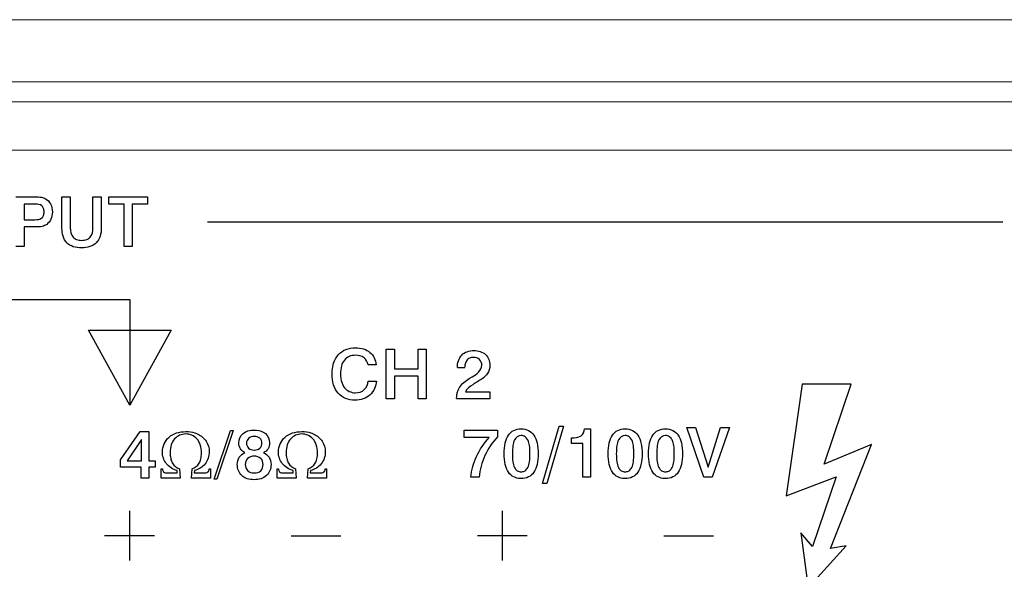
# Model space of a CAD drawing. Header units: inches. Extents: x 0 to 54.8, y -1.5 to 18.4.
# Tile 37 of 43: x 44.7 to 46.3, y 0.8 to 1.7. Entities that reach past the tile are written whole.
import ezdxf

# ---------------------------------------------------------------- set-up
doc = ezdxf.new("R2010")
doc.units = ezdxf.units.IN
doc.header["$MEASUREMENT"] = 0
doc.layers.get('0').update_dxf_attribs({"color": 8})
doc.layers.add('SCREEN', color=5, linetype='Continuous')

msp = doc.modelspace()

# ---------------------------------------------------------------- linework, layer by layer
at = {"lineweight": 5}
for points in [[(36.7988, 1.7), (36.7988, 1.7), (53.8928, 1.7), (53.8928, 1.7)], [(53.8448, 1.6), (53.8448, 1.6), (36.8468, 1.6), (36.8468, 1.6)], [(53.8448, 1.568), (53.8448, 1.568), (36.8468, 1.568), (36.8468, 1.568)], [(36.9238, 1.49), (36.9238, 1.49), (53.7678, 1.49), (53.7678, 1.49)]]:
    msp.add_open_spline(points, degree=3, dxfattribs=at)
at = {"layer": 'SCREEN', "linetype": 'Continuous'}
for p, q in [((44.7373, 1.415), (44.7677, 1.415)), ((44.8116, 1.415), (44.825, 1.415)), ((44.8116, 1.3646), (44.8116, 1.415)), ((44.825, 1.415), (44.825, 1.3654)), ((44.8615, 1.415), (44.8749, 1.415)), ((44.8615, 1.3654), (44.8615, 1.415)), ((44.8749, 1.415), (44.8749, 1.3646)), ((44.8869, 1.415), (44.9494, 1.415)), ((44.8869, 1.4033), (44.8869, 1.415)), ((44.9494, 1.415), (44.9494, 1.4033)), ((44.7686, 1.4035), (44.7505, 1.4035)), ((44.7505, 1.4035), (44.7505, 1.3783)), ((44.9116, 1.4033), (44.8869, 1.4033)), ((44.9116, 1.3351), (44.9116, 1.4033)), ((44.9494, 1.4033), (44.9248, 1.4033)), ((44.9248, 1.4033), (44.9248, 1.3351)), ((44.7505, 1.3783), (44.7678, 1.3783)), ((44.7687, 1.3666), (44.7505, 1.3666)), ((44.7505, 1.3666), (44.7505, 1.3351)), ((45.0459, 1.375), (46.3259, 1.375)), ((44.7505, 1.3351), (44.7373, 1.3351)), ((44.9248, 1.3351), (44.9116, 1.3351)), ((44.5709, 1.25), (44.9209, 1.25)), ((44.9209, 1.25), (44.9209, 1.08)), ((44.8545, 1.2007), (44.9873, 1.2007)), ((44.9209, 1.08), (44.8545, 1.2007)), ((44.9873, 1.2007), (44.9209, 1.08)), ((45.3336, 1.17), (45.3469, 1.17)), ((45.3336, 1.0901), (45.3336, 1.17)), ((45.3469, 1.17), (45.3469, 1.1386)), ((45.3847, 1.17), (45.398, 1.17)), ((45.3847, 1.1386), (45.3847, 1.17)), ((45.398, 1.17), (45.398, 1.0901)), ((45.3173, 1.145), (45.3042, 1.145)), ((45.3469, 1.1386), (45.3847, 1.1386)), ((45.3847, 1.1267), (45.3469, 1.1267)), ((45.3469, 1.1267), (45.3469, 1.0901)), ((45.3847, 1.0901), (45.3847, 1.1267)), ((45.46, 1.1399), (45.448, 1.1399)), ((45.4672, 1.1228), (45.4717, 1.1254)), ((45.3046, 1.1188), (45.3176, 1.1188)), ((45.4824, 1.1189), (45.4802, 1.1176)), ((46.0027, 1.1138), (45.977, 0.9339)), ((46.0817, 1.1138), (46.0027, 1.1138)), ((46.0385, 0.9853), (46.0817, 1.1138)), ((45.4612, 1.1014), (45.5001, 1.1014)), ((45.5001, 1.1014), (45.5001, 1.0901)), ((45.3469, 1.0901), (45.3336, 1.0901)), ((45.398, 1.0901), (45.3847, 1.0901)), ((45.5001, 1.0901), (45.4466, 1.0901)), ((45.5848, 0.9539), (45.6118, 1.0461)), ((45.6189, 1.0461), (45.5918, 0.9539)), ((45.6118, 1.0461), (45.6189, 1.0461)), ((44.906, 0.9918), (44.9375, 1.0377)), ((44.9375, 1.0377), (44.9515, 1.0377)), ((44.9515, 1.0377), (44.9515, 0.9907)), ((45.0563, 0.9608), (45.083, 1.0394)), ((45.0873, 1.0394), (45.0607, 0.9608)), ((45.083, 1.0394), (45.0873, 1.0394)), ((45.4589, 1.0396), (45.5128, 1.0396)), ((45.4589, 1.0282), (45.4589, 1.0396)), ((45.5128, 1.0396), (45.5128, 1.0293)), ((45.6528, 1.0418), (45.6625, 1.0418)), ((45.6625, 1.0418), (45.6625, 0.9642)), ((45.8449, 0.9642), (45.8171, 1.0441)), ((45.8171, 1.0441), (45.8314, 1.0441)), ((45.8314, 1.0441), (45.8515, 0.9803)), ((45.8515, 0.9803), (45.8717, 1.0441)), ((45.8859, 1.0441), (45.8582, 0.9642)), ((45.8717, 1.0441), (45.8859, 1.0441)), ((44.9396, 1.0246), (44.9165, 0.9906)), ((44.9396, 0.9906), (44.9396, 1.0246)), ((45.4993, 1.0282), (45.4589, 1.0282)), ((45.6319, 1.0184), (45.6319, 1.0274)), ((45.6501, 1.0184), (45.6319, 1.0184)), ((45.6501, 0.9642), (45.6501, 1.0184)), ((46.1147, 1.0165), (46.0385, 0.9853)), ((46.0488, 0.8493), (46.1147, 1.0165)), ((44.906, 0.9804), (44.906, 0.9918)), ((44.9165, 0.9906), (44.9396, 0.9906)), ((44.9515, 0.9907), (44.9616, 0.9907)), ((44.9616, 0.9907), (44.9616, 0.9804)), ((44.9393, 0.9804), (44.906, 0.9804)), ((44.9393, 0.9623), (44.9393, 0.9804)), ((44.9616, 0.9804), (44.9515, 0.9804)), ((44.9515, 0.9804), (44.9515, 0.9623)), ((44.9713, 0.9774), (44.9732, 0.9774)), ((44.9713, 0.9623), (44.9713, 0.9774)), ((44.9824, 0.971), (44.997, 0.971)), ((44.997, 0.971), (44.997, 0.9748)), ((45.0006, 0.9774), (45.0019, 0.9623)), ((45.0198, 0.9623), (45.0211, 0.9774)), ((45.0248, 0.9748), (45.0244, 0.971)), ((45.0244, 0.971), (45.0393, 0.971)), ((45.0485, 0.9774), (45.0506, 0.9774)), ((45.0506, 0.9774), (45.0506, 0.9623)), ((45.1581, 0.9774), (45.16, 0.9774)), ((45.1581, 0.9623), (45.1581, 0.9774)), ((45.1691, 0.971), (45.1838, 0.971)), ((45.1838, 0.971), (45.1838, 0.9748)), ((45.1873, 0.9774), (45.1887, 0.9623)), ((45.2066, 0.9623), (45.2079, 0.9774)), ((45.2116, 0.9748), (45.2111, 0.971)), ((45.2111, 0.971), (45.2261, 0.971)), ((45.2353, 0.9774), (45.2373, 0.9774)), ((45.2373, 0.9774), (45.2373, 0.9623)), ((44.9515, 0.9623), (44.9393, 0.9623)), ((45.0019, 0.9623), (44.9713, 0.9623)), ((45.0506, 0.9623), (45.0198, 0.9623)), ((45.0607, 0.9608), (45.0563, 0.9608)), ((45.1887, 0.9623), (45.1581, 0.9623)), ((45.2373, 0.9623), (45.2066, 0.9623)), ((45.4831, 0.9642), (45.4696, 0.9642)), ((45.5918, 0.9539), (45.5848, 0.9539)), ((45.6625, 0.9642), (45.6501, 0.9642)), ((45.8582, 0.9642), (45.8449, 0.9642)), ((45.977, 0.9339), (46.0579, 0.9648)), ((46.0579, 0.9648), (46.0198, 0.8529)), ((44.9203, 0.9099), (44.9203, 0.8299)), ((45.5203, 0.9099), (45.5203, 0.8299)), ((46.0009, 0.8747), (46.0126, 0.7863)), ((46.0198, 0.8529), (46.0009, 0.8747)), ((44.8803, 0.8701), (44.9603, 0.8701)), ((45.1803, 0.8699), (45.2603, 0.8699)), ((45.4803, 0.8701), (45.5603, 0.8701)), ((45.7803, 0.8699), (45.8603, 0.8699)), ((46.0126, 0.7863), (46.074, 0.8535)), ((46.074, 0.8535), (46.0488, 0.8493))]:
    msp.add_line(p, q, dxfattribs=at)
for points, knots in [([(44.7677, 1.415), (44.7713, 1.415), (44.7773, 1.4151), (44.7868, 1.4119), (44.7948, 1.4037), (44.7968, 1.3911), (44.7948, 1.379), (44.7882, 1.3707), (44.7789, 1.3667), (44.7724, 1.3666), (44.7687, 1.3666)], [0, 0, 0, 0, 0.129604, 0.209551, 0.349834, 0.50964, 0.647056, 0.774078, 0.866416, 1, 1, 1, 1]), ([(44.7678, 1.3783), (44.7718, 1.3783), (44.7782, 1.3787), (44.7825, 1.3853), (44.7829, 1.3908), (44.7824, 1.3962), (44.7784, 1.4027), (44.7723, 1.4035), (44.7686, 1.4035)], [0, 0, 0, 0, 0.270059, 0.375818, 0.507768, 0.638404, 0.745423, 1, 1, 1, 1]), ([(44.8749, 1.3646), (44.8749, 1.3563), (44.8713, 1.3427), (44.8563, 1.3339), (44.8431, 1.3324), (44.83, 1.3338), (44.8148, 1.3425), (44.8116, 1.3563), (44.8116, 1.3646)], [0, 0, 0, 0, 0.246993, 0.363746, 0.499087, 0.636456, 0.751491, 1, 1, 1, 1]), ([(44.825, 1.3654), (44.825, 1.36), (44.8262, 1.3514), (44.8354, 1.3456), (44.8432, 1.3448), (44.8511, 1.3456), (44.8602, 1.3514), (44.8615, 1.36), (44.8615, 1.3654)], [0, 0, 0, 0, 0.257414, 0.36686, 0.499422, 0.632728, 0.742713, 1, 1, 1, 1]), ([(45.2466, 1.1354), (45.2469, 1.1396), (45.2484, 1.1487), (45.2553, 1.1616), (45.2683, 1.1707), (45.2832, 1.1727), (45.2968, 1.1712), (45.3112, 1.164), (45.3166, 1.1524), (45.3173, 1.145)], [0, 0, 0, 0, 0.118575, 0.263466, 0.401895, 0.554547, 0.67949, 0.789397, 1, 1, 1, 1]), ([(45.3042, 1.145), (45.3035, 1.1493), (45.2985, 1.1583), (45.2852, 1.1609), (45.2737, 1.1592), (45.2653, 1.1527), (45.2606, 1.1425), (45.2596, 1.1319), (45.2601, 1.1248), (45.2606, 1.122)], [0, 0, 0, 0, 0.163438, 0.346388, 0.477326, 0.598165, 0.730956, 0.891459, 1, 1, 1, 1]), ([(45.448, 1.1405), (45.448, 1.1476), (45.4511, 1.1591), (45.4637, 1.1669), (45.4774, 1.1688), (45.4951, 1.1641), (45.5004, 1.1506), (45.5004, 1.1442)], [0, 0, 0, 0, 0.263462, 0.387344, 0.527036, 0.771047, 1, 1, 1, 1]), ([(45.4717, 1.1254), (45.4787, 1.1296), (45.4909, 1.1386), (45.4847, 1.1547), (45.475, 1.1578), (45.4687, 1.1562), (45.4665, 1.1549)], [0, 0, 0, 0, 0.467143, 0.65714, 0.855148, 1, 1, 1, 1]), ([(45.4665, 1.1549), (45.4655, 1.1543), (45.4613, 1.151), (45.46, 1.1452), (45.46, 1.1411)], [0, 0, 0, 0, 0.223073, 1, 1, 1, 1]), ([(45.5004, 1.1442), (45.5004, 1.1393), (45.4969, 1.1284), (45.4875, 1.1219), (45.4824, 1.1189)], [0, 0, 0, 0, 0.445763, 1, 1, 1, 1]), ([(45.3176, 1.1188), (45.3173, 1.1106), (45.3116, 1.0978), (45.2966, 1.0892), (45.2825, 1.0872), (45.2678, 1.0894), (45.2551, 1.0986), (45.2476, 1.113), (45.2462, 1.1259), (45.2464, 1.1336), (45.2466, 1.1354)], [0, 0, 0, 0, 0.205268, 0.311903, 0.426286, 0.556986, 0.677857, 0.806027, 0.955011, 1, 1, 1, 1]), ([(45.2606, 1.122), (45.2608, 1.1206), (45.2619, 1.1156), (45.2666, 1.1048), (45.2823, 1.0976), (45.2996, 1.1032), (45.3042, 1.1138), (45.3046, 1.1188)], [0, 0, 0, 0, 0.065989, 0.232855, 0.529522, 0.767069, 1, 1, 1, 1]), ([(45.4466, 1.0905), (45.4466, 1.0967), (45.4497, 1.1107), (45.4612, 1.119), (45.4672, 1.1228)], [0, 0, 0, 0, 0.463972, 1, 1, 1, 1]), ([(45.4802, 1.1176), (45.4777, 1.1161), (45.4708, 1.1117), (45.4629, 1.1065), (45.4612, 1.1014)], [0, 0, 0, 0, 0.35141, 1, 1, 1, 1]), ([(44.997, 0.9748), (44.9903, 0.9768), (44.9776, 0.9843), (44.9704, 1.0069), (44.9815, 1.0324), (45.0061, 1.0388), (45.0208, 1.0369), (45.0255, 1.0354)], [0, 0, 0, 0, 0.190617, 0.372063, 0.601197, 0.864509, 1, 1, 1, 1]), ([(45.001, 1.0315), (44.9979, 1.0301), (44.992, 1.0259), (44.9866, 1.0159), (44.9853, 1.0048), (44.9861, 0.9947), (44.9895, 0.9843), (44.996, 0.9791), (45.0006, 0.9774)], [0, 0, 0, 0, 0.149057, 0.315676, 0.506149, 0.655816, 0.778673, 1, 1, 1, 1]), ([(45.0211, 0.9774), (45.0256, 0.9793), (45.0321, 0.984), (45.0356, 0.9942), (45.0363, 1.0043), (45.0352, 1.0157), (45.0281, 1.029), (45.0141, 1.0352), (45.004, 1.0328), (45.001, 1.0315)], [0, 0, 0, 0, 0.169782, 0.258816, 0.370667, 0.525, 0.654182, 0.885622, 1, 1, 1, 1]), ([(45.0255, 1.0354), (45.0271, 1.0349), (45.0342, 1.032), (45.0454, 1.0231), (45.0505, 1.004), (45.0442, 0.9841), (45.0314, 0.9763), (45.0248, 0.9748)], [0, 0, 0, 0, 0.061003, 0.281793, 0.496756, 0.750681, 1, 1, 1, 1]), ([(45.106, 1.0036), (45.1032, 1.005), (45.0977, 1.0093), (45.095, 1.0215), (45.1001, 1.0338), (45.1113, 1.0392), (45.1224, 1.0405), (45.1312, 1.0391), (45.1354, 1.0368)], [0, 0, 0, 0, 0.139079, 0.277259, 0.516125, 0.645003, 0.795247, 1, 1, 1, 1]), ([(45.1354, 1.0368), (45.1367, 1.0361), (45.1425, 1.0322), (45.147, 1.0216), (45.1443, 1.0093), (45.1389, 1.005), (45.136, 1.0036)], [0, 0, 0, 0, 0.110546, 0.518624, 0.758751, 1, 1, 1, 1]), ([(45.1838, 0.9748), (45.1771, 0.9768), (45.1643, 0.9843), (45.1571, 1.0069), (45.1682, 1.0324), (45.1929, 1.0388), (45.2076, 1.0369), (45.2123, 1.0354)], [0, 0, 0, 0, 0.190617, 0.372063, 0.601197, 0.864509, 1, 1, 1, 1]), ([(45.1877, 1.0315), (45.1847, 1.0301), (45.1788, 1.0259), (45.1733, 1.0159), (45.1721, 1.0048), (45.1729, 0.9947), (45.1763, 0.9843), (45.1828, 0.9791), (45.1873, 0.9774)], [0, 0, 0, 0, 0.149057, 0.315676, 0.506149, 0.655816, 0.778673, 1, 1, 1, 1]), ([(45.2079, 0.9774), (45.2123, 0.9793), (45.2188, 0.984), (45.2224, 0.9942), (45.2231, 1.0043), (45.2219, 1.0157), (45.2149, 1.029), (45.2009, 1.0352), (45.1908, 1.0328), (45.1877, 1.0315)], [0, 0, 0, 0, 0.169782, 0.258816, 0.370667, 0.525, 0.654182, 0.885622, 1, 1, 1, 1]), ([(45.2123, 1.0354), (45.2139, 1.0349), (45.221, 1.032), (45.2321, 1.0231), (45.2373, 1.004), (45.231, 0.9841), (45.2182, 0.9763), (45.2116, 0.9748)], [0, 0, 0, 0, 0.061003, 0.281793, 0.496756, 0.750681, 1, 1, 1, 1]), ([(45.5494, 0.962), (45.5457, 0.9621), (45.5382, 0.9636), (45.529, 0.9721), (45.5242, 0.9857), (45.523, 1.0019), (45.5242, 1.0181), (45.529, 1.0318), (45.5385, 1.0405), (45.5465, 1.0418), (45.5506, 1.0418)], [0, 0, 0, 0, 0.101193, 0.206681, 0.332283, 0.494666, 0.657017, 0.78231, 0.887466, 1, 1, 1, 1]), ([(45.5506, 1.0311), (45.5463, 1.0308), (45.5391, 1.0255), (45.537, 1.0137), (45.5363, 1.0019), (45.5369, 0.99), (45.539, 0.9804), (45.5438, 0.974), (45.5488, 0.9727), (45.5515, 0.9729), (45.552, 0.9729)], [0, 0, 0, 0, 0.176813, 0.306911, 0.488318, 0.668335, 0.797367, 0.891432, 0.981756, 1, 1, 1, 1]), ([(45.5506, 1.0418), (45.5548, 1.0418), (45.5628, 1.0404), (45.5724, 1.0317), (45.5772, 1.018), (45.5784, 1.0018), (45.5772, 0.9857), (45.5724, 0.9721), (45.5628, 0.9633), (45.5544, 0.9619), (45.5498, 0.962), (45.5494, 0.962)], [0, 0, 0, 0, 0.110296, 0.213571, 0.336415, 0.495028, 0.652831, 0.775322, 0.878594, 0.989022, 1, 1, 1, 1]), ([(45.552, 0.9729), (45.5538, 0.9731), (45.5578, 0.9743), (45.5623, 0.9804), (45.5645, 0.99), (45.565, 1.0018), (45.5645, 1.0137), (45.5623, 1.0234), (45.5575, 1.0298), (45.5529, 1.0312), (45.5506, 1.0311)], [0, 0, 0, 0, 0.074902, 0.171469, 0.303742, 0.489015, 0.675214, 0.808742, 0.906407, 1, 1, 1, 1]), ([(45.6319, 1.0274), (45.637, 1.0274), (45.6478, 1.0277), (45.6523, 1.0377), (45.6528, 1.0418)], [0, 0, 0, 0, 0.552261, 1, 1, 1, 1]), ([(45.7167, 0.962), (45.713, 0.9621), (45.7055, 0.9636), (45.6963, 0.9721), (45.6915, 0.9857), (45.6903, 1.0019), (45.6915, 1.0181), (45.6963, 1.0318), (45.7059, 1.0405), (45.7138, 1.0418), (45.7179, 1.0418)], [0, 0, 0, 0, 0.101193, 0.206681, 0.332283, 0.494666, 0.657017, 0.78231, 0.887466, 1, 1, 1, 1]), ([(45.7179, 1.0311), (45.7136, 1.0308), (45.7064, 1.0255), (45.7043, 1.0137), (45.7036, 1.0019), (45.7042, 0.99), (45.7063, 0.9804), (45.7111, 0.974), (45.7162, 0.9727), (45.7189, 0.9729), (45.7193, 0.9729)], [0, 0, 0, 0, 0.176813, 0.306911, 0.488318, 0.668335, 0.797367, 0.891432, 0.981756, 1, 1, 1, 1]), ([(45.7179, 1.0418), (45.7221, 1.0418), (45.7301, 1.0404), (45.7397, 1.0317), (45.7445, 1.018), (45.7457, 1.0018), (45.7445, 0.9857), (45.7397, 0.9721), (45.7301, 0.9633), (45.7217, 0.9619), (45.7171, 0.962), (45.7167, 0.962)], [0, 0, 0, 0, 0.110296, 0.213571, 0.336415, 0.495028, 0.652831, 0.775322, 0.878594, 0.989022, 1, 1, 1, 1]), ([(45.7193, 0.9729), (45.7211, 0.9731), (45.7251, 0.9743), (45.7297, 0.9804), (45.7318, 0.99), (45.7324, 1.0018), (45.7318, 1.0137), (45.7297, 1.0234), (45.7248, 1.0298), (45.7202, 1.0312), (45.7179, 1.0311)], [0, 0, 0, 0, 0.074902, 0.171469, 0.303742, 0.489015, 0.675214, 0.808742, 0.906407, 1, 1, 1, 1]), ([(45.7817, 0.962), (45.778, 0.9621), (45.7705, 0.9636), (45.7613, 0.9721), (45.7565, 0.9857), (45.7553, 1.0019), (45.7565, 1.0181), (45.7613, 1.0318), (45.7709, 1.0405), (45.7788, 1.0418), (45.7829, 1.0418)], [0, 0, 0, 0, 0.101193, 0.206681, 0.332283, 0.494666, 0.657017, 0.78231, 0.887466, 1, 1, 1, 1]), ([(45.7829, 1.0311), (45.7786, 1.0308), (45.7714, 1.0255), (45.7693, 1.0137), (45.7686, 1.0019), (45.7692, 0.99), (45.7713, 0.9804), (45.7761, 0.974), (45.7812, 0.9727), (45.7839, 0.9729), (45.7843, 0.9729)], [0, 0, 0, 0, 0.176813, 0.306911, 0.488318, 0.668335, 0.797367, 0.891432, 0.981756, 1, 1, 1, 1]), ([(45.7829, 1.0418), (45.7871, 1.0418), (45.7951, 1.0404), (45.8047, 1.0317), (45.8095, 1.018), (45.8107, 1.0018), (45.8095, 0.9857), (45.8047, 0.9721), (45.7951, 0.9633), (45.7867, 0.9619), (45.7821, 0.962), (45.7817, 0.962)], [0, 0, 0, 0, 0.110296, 0.213571, 0.336415, 0.495028, 0.652831, 0.775322, 0.878594, 0.989022, 1, 1, 1, 1]), ([(45.7843, 0.9729), (45.7861, 0.9731), (45.7901, 0.9743), (45.7947, 0.9804), (45.7968, 0.99), (45.7974, 1.0018), (45.7968, 1.0137), (45.7947, 1.0234), (45.7898, 1.0298), (45.7852, 1.0312), (45.7829, 1.0311)], [0, 0, 0, 0, 0.074902, 0.171469, 0.303742, 0.489015, 0.675214, 0.808742, 0.906407, 1, 1, 1, 1]), ([(45.1209, 1.0295), (45.1176, 1.0295), (45.1112, 1.028), (45.1074, 1.0187), (45.1111, 1.0093), (45.1177, 1.0077), (45.1213, 1.0077), (45.1214, 1.0077)], [0, 0, 0, 0, 0.257017, 0.48865, 0.728035, 0.986943, 1, 1, 1, 1]), ([(45.1214, 1.0077), (45.1246, 1.0078), (45.1308, 1.0095), (45.1346, 1.0187), (45.1308, 1.0281), (45.1243, 1.0295), (45.1209, 1.0295)], [0, 0, 0, 0, 0.253017, 0.494374, 0.733389, 1, 1, 1, 1]), ([(45.4696, 0.9642), (45.4708, 0.9756), (45.4772, 0.9991), (45.4911, 1.0189), (45.4993, 1.0282)], [0, 0, 0, 0, 0.481902, 1, 1, 1, 1]), ([(45.5128, 1.0293), (45.5045, 1.0202), (45.4904, 1), (45.4843, 0.9761), (45.4831, 0.9642)], [0, 0, 0, 0, 0.505965, 1, 1, 1, 1]), ([(45.1077, 0.9624), (45.1052, 0.9634), (45.0973, 0.9683), (45.0923, 0.9821), (45.0957, 0.9968), (45.1024, 1.0021), (45.106, 1.0036)], [0, 0, 0, 0, 0.154284, 0.532422, 0.769448, 1, 1, 1, 1]), ([(45.136, 1.0036), (45.1395, 1.0022), (45.1463, 0.9968), (45.1497, 0.9822), (45.1442, 0.9675), (45.1317, 0.9609), (45.1207, 0.9596), (45.1124, 0.9606), (45.1083, 0.9621), (45.1077, 0.9624)], [0, 0, 0, 0, 0.148722, 0.305594, 0.553684, 0.682527, 0.83095, 0.974786, 1, 1, 1, 1]), ([(45.1209, 0.9979), (45.117, 0.9979), (45.1093, 0.9958), (45.1054, 0.9844), (45.1094, 0.9732), (45.1171, 0.9709), (45.1212, 0.971), (45.1214, 0.971)], [0, 0, 0, 0, 0.25283, 0.495473, 0.737315, 0.987114, 1, 1, 1, 1]), ([(45.1214, 0.971), (45.1252, 0.971), (45.1327, 0.9733), (45.1367, 0.9846), (45.1325, 0.9959), (45.1248, 0.9979), (45.1209, 0.9979)], [0, 0, 0, 0, 0.248428, 0.500848, 0.742233, 1, 1, 1, 1]), ([(44.9732, 0.9774), (44.9733, 0.9758), (44.9747, 0.9712), (44.9798, 0.971), (44.9824, 0.971)], [0, 0, 0, 0, 0.385456, 1, 1, 1, 1]), ([(45.0393, 0.971), (45.0417, 0.971), (45.0466, 0.9711), (45.0484, 0.9756), (45.0485, 0.9774)], [0, 0, 0, 0, 0.569225, 1, 1, 1, 1]), ([(45.16, 0.9774), (45.1601, 0.9758), (45.1615, 0.9712), (45.1666, 0.971), (45.1691, 0.971)], [0, 0, 0, 0, 0.385456, 1, 1, 1, 1]), ([(45.2261, 0.971), (45.2284, 0.971), (45.2333, 0.9711), (45.2351, 0.9756), (45.2353, 0.9774)], [0, 0, 0, 0, 0.569225, 1, 1, 1, 1])]:
    msp.add_open_spline(points, degree=3, knots=knots, dxfattribs=at)

doc.saveas('drawing.dxf')
